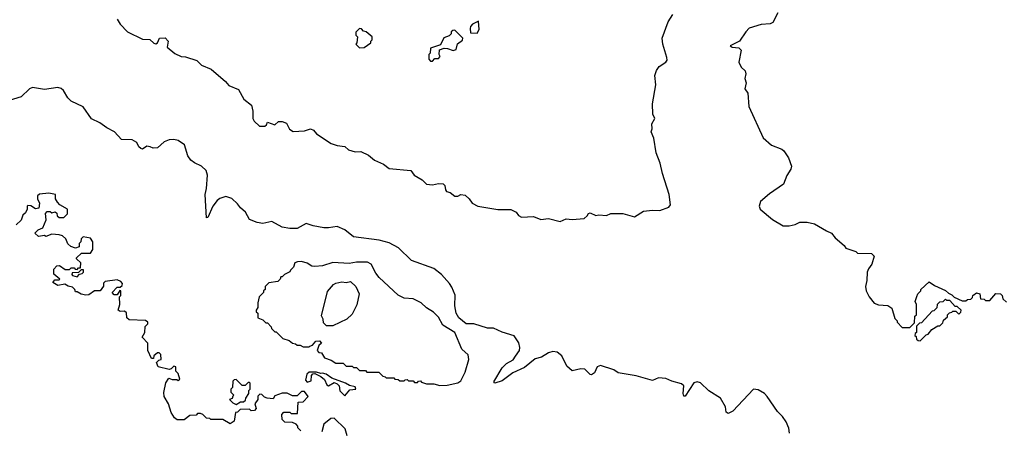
# Model space of a CAD drawing. Extents: x 2386423 to 2568864, y 578392 to 761999.
# Tile 193 of 256: x 2410159 to 2416781, y 693345 to 696100. Entities that reach past the tile are written whole.
import ezdxf

# ---------------------------------------------------------------- set-up
doc = ezdxf.new("R2010")
doc.units = 0

msp = doc.modelspace()

# ---------------------------------------------------------------- linework, layer by layer
at = {"layer": '0CON05XD'}
for points in [[(2410815, 696102.5), (2410835, 696068.8), (2410885, 696018.8), (2410985, 695968), (2411035, 695967.5), (2411061.7, 695941.7), (2411075, 695936.7), (2411086.1, 695943.9), (2411100, 695975), (2411137, 695977), (2411156.7, 695955), (2411150, 695915), (2411201.7, 695871.7), (2411245, 695852.5), (2411275, 695850), (2411350, 695825), (2411383, 695793), (2411446.4, 695766.4), (2411542.5, 695685), (2411566.4, 695656.4), (2411630.5, 695630.5), (2411666.7, 695565), (2411717.5, 695525), (2411726.7, 695485), (2411727.5, 695435), (2411737, 695417), (2411773, 695383), (2411807, 695383), (2411818.3, 695391.7), (2411825, 695410), (2411875, 695392.5), (2411900, 695415), (2411925, 695416.2), (2411952.5, 695405), (2411973.6, 695363.6), (2411998.3, 695348.3), (2412075, 695352.5), (2412115, 695366.7), (2412135, 695357.5), (2412155, 695332.5), (2412255, 695267.5), (2412293.6, 695253.6), (2412345, 695247.5), (2412370, 695225), (2412415, 695210), (2412453, 695213), (2412505, 695188.8), (2412545.9, 695155.9), (2412605, 695128.8), (2412645, 695098.8), (2412790, 695085), (2412812.5, 695055), (2412865, 695022.5), (2412895, 694992.5), (2412935, 694990), (2412975, 694998.8), (2413007.5, 694995), (2413018.8, 694985), (2413022.5, 694955), (2413030, 694945), (2413055, 694937.5), (2413085, 694913.3), (2413106.4, 694913.6), (2413127, 694923), (2413155, 694920), (2413182.5, 694895), (2413202.5, 694865), (2413240, 694845), (2413374.1, 694824.1), (2413462.3, 694822.3), (2413497.5, 694805), (2413515, 694782.5), (2413535, 694772.5), (2413615, 694776.7), (2413665, 694756.7), (2413715, 694762.5), (2413795, 694743.3), (2413835, 694760), (2413875, 694756.7), (2413955, 694762.5), (2413975, 694780), (2413983.6, 694796.4), (2413995, 694800), (2414035, 694782.5), (2414055, 694787.5), (2414105, 694782.5), (2414133.8, 694796.2), (2414215, 694796.2), (2414295, 694773.8), (2414355, 694811.2), (2414415, 694818), (2414465, 694816), (2414525, 694838.8), (2414535.8, 694855), (2414526.5, 694925), (2414482.9, 695065), (2414467.8, 695135), (2414440, 695205), (2414424.1, 695304.1), (2414406.7, 695345), (2414413.8, 695365), (2414410.7, 695399.3), (2414430, 695435), (2414418, 695465), (2414415.7, 695535), (2414437.2, 695662.8), (2414431.4, 695725), (2414442.3, 695757.7), (2414460, 695785), (2414505.6, 695814.4), (2414512.7, 695827.3), (2414512.5, 695845), (2414484.5, 695934.5), (2414480, 695975), (2414520, 696085), (2414551.8, 696135)], [(2415258.8, 696145), (2415225, 696081.2), (2415207.3, 696072.7), (2415145, 696068), (2415065, 696043.8), (2415041.9, 696018.1), (2415001.2, 695955), (2414937.5, 695925), (2414950, 695915), (2414995, 695911.2), (2415011.2, 695895), (2414996.2, 695815), (2415011.2, 695781.2), (2415038.8, 695755), (2415043.8, 695735), (2415036.7, 695705), (2415046.2, 695675), (2415036.7, 695635), (2415056, 695605), (2415064, 695515), (2415160, 695305), (2415215, 695255.8), (2415285, 695230), (2415297.7, 695217.7), (2415330.7, 695170.7), (2415349.2, 695115), (2415345.8, 695095), (2415317.6, 695052.4), (2415296.2, 694993.8), (2415201.7, 694928.3), (2415141.9, 694878.1), (2415133.3, 694845), (2415140, 694825), (2415222.5, 694755), (2415293, 694713), (2415335, 694712.5), (2415375, 694722.5), (2415405, 694737.5), (2415455, 694737.5), (2415505, 694727.5), (2415585, 694680), (2415620, 694665), (2415643.6, 694633.6), (2415705, 694580), (2415715, 694562.5), (2415781.7, 694541.7), (2415795, 694530), (2415887, 694527), (2415905, 694510), (2415890, 694455), (2415867.5, 694425), (2415858.3, 694401.7), (2415857.5, 694345), (2415847.5, 694305), (2415852.5, 694275), (2415872.5, 694235), (2415905, 694192.5), (2415935, 694182.5), (2415997, 694177), (2416025, 694160), (2416045, 694090), (2416060, 694075), (2416060, 694065), (2416095, 694030), (2416145, 694030), (2416178.3, 694061.7), (2416180, 694105), (2416190, 694115), (2416190, 694185), (2416182.5, 694205), (2416193, 694237), (2416200, 694255), (2416220, 694275), (2416220, 694285), (2416275, 694337.5), (2416311.2, 694311.2), (2416385, 694277.5), (2416405, 694260), (2416429.3, 694249.3), (2416443.3, 694233.3), (2416498.3, 694208.3), (2416521.7, 694208.3), (2416533, 694217), (2416555, 694220), (2416568.3, 694231.7), (2416570, 694245), (2416595, 694262.5), (2416617.5, 694255), (2416621.7, 694221.7), (2416645, 694220), (2416655, 694210), (2416685, 694210), (2416725, 694257.5), (2416755, 694256.7), (2416767.5, 694245), (2416771.7, 694221.7), (2416795, 694200)], [(2413235, 696010), (2413250, 696035), (2413245, 696090), (2413205, 696070), (2413190, 696055), (2413188.3, 696041.7), (2413191.7, 696011.7), (2413235, 696010)], [(2412445, 695910), (2412475, 695912.5), (2412520, 695945), (2412520, 695955), (2412530, 695965), (2412530, 695985), (2412488.3, 696018.3), (2412471.7, 696021.7), (2412458.3, 696038.3), (2412445, 696040), (2412420, 696015), (2412420, 695995), (2412430, 695985), (2412427.5, 695945), (2412420, 695935), (2412445, 695910)], [(2412935, 695820), (2412951.7, 695838.3), (2412975, 695840), (2412987, 695853), (2412980, 695865), (2412981.7, 695898.3), (2413015, 695907.5), (2413037, 695907), (2413075, 695892.5), (2413095, 695900), (2413103, 695937), (2413138.3, 695961.7), (2413140, 695975), (2413085, 696030), (2413071.7, 696028.3), (2413061.7, 696018.3), (2413060, 696005), (2413048.3, 695991.7), (2413011.7, 695978.3), (2412988.3, 695931.7), (2412921.7, 695908.3), (2412920, 695875), (2412910, 695865), (2412910, 695835), (2412921.7, 695821.7), (2412935, 695820)], [(2415337.6, 693317.6), (2415332.6, 693352.6), (2415314.5, 693395), (2415290.2, 693430.2), (2415255.6, 693465), (2415187.3, 693565), (2415168.1, 693585), (2415125, 693610.6), (2415094.4, 693615.6), (2414955, 693465.8), (2414925, 693451.4), (2414910.5, 693460.5), (2414905.4, 693495.4), (2414873.1, 693553.1), (2414794.2, 693604.2), (2414738.2, 693658.2), (2414715, 693663.5), (2414692.6, 693657.4), (2414635, 693567.5), (2414625, 693567.5), (2414620.6, 693585), (2414625, 693636.7), (2414611.1, 693651.1), (2414545, 693668.2), (2414505, 693686.9), (2414455, 693690.8), (2414415, 693673.3), (2414305, 693704.2), (2414185, 693723.8), (2414155, 693743.8), (2414066.1, 693773.9), (2414043.3, 693765), (2414026.1, 693723.9), (2414005, 693710), (2413995, 693712.5), (2413960, 693750), (2413932.5, 693752.5), (2413875, 693736.9), (2413839.8, 693769.8), (2413805, 693838.1), (2413775, 693862.5), (2413745, 693867.8), (2413715, 693859.4), (2413669.1, 693830.9), (2413625, 693818.6), (2413555, 693760), (2413475, 693725.5), (2413405, 693670.5), (2413353.9, 693653.9), (2413348.8, 693665), (2413405, 693757.5), (2413432.7, 693787.3), (2413477, 693813), (2413494.3, 693835.7), (2413520, 693875), (2413522, 693895), (2413515.6, 693925.6), (2413484.1, 693974.1), (2413405, 693998), (2413345, 694024.2), (2413305, 694024.3), (2413213.4, 694053.4), (2413162.5, 694055), (2413112.5, 694095), (2413094.5, 694125), (2413086.4, 694175), (2413087.1, 694247.1), (2413065, 694301.2), (2413050.8, 694325), (2412995, 694386), (2412945, 694425.7), (2412795, 694480.6), (2412707.5, 694565), (2412645, 694598.9), (2412577, 694617), (2412405, 694640), (2412346.7, 694686.7), (2412295, 694708.9), (2412235, 694699.1), (2412205, 694700.9), (2412133.2, 694713.2), (2412085, 694728.8), (2412025, 694696.5), (2411975, 694694.4), (2411924.5, 694704.5), (2411855, 694741.4), (2411795, 694729.6), (2411755.4, 694735.4), (2411704.3, 694755), (2411677.7, 694805), (2411644.7, 694834.7), (2411625, 694861.9), (2411585, 694896.9), (2411545, 694910), (2411505, 694898), (2411486.7, 694883.3), (2411458.8, 694845), (2411425, 694770), (2411415, 694767.5), (2411405.8, 694925), (2411416, 694965), (2411421.4, 695055), (2411414.2, 695085), (2411382.9, 695115), (2411335, 695136.8), (2411310.8, 695155), (2411289.7, 695185), (2411267.4, 695257.4), (2411225, 695286.5), (2411195, 695293.5), (2411165, 695292.2), (2411131.9, 695278.1), (2411085, 695237.1), (2411056.8, 695236.8), (2411036.7, 695245), (2411015, 695250), (2410985, 695230), (2410975, 695232.5), (2410960, 695245), (2410946.7, 695275), (2410915, 695292.5), (2410843.3, 695295), (2410796.7, 695346.7), (2410745, 695373.1), (2410697.3, 695407.3), (2410642.3, 695432.3), (2410585, 695513.1), (2410505, 695552.5), (2410482.7, 695575), (2410453.9, 695623.9), (2410437.6, 695637.6), (2410415, 695644.5), (2410325, 695630.9), (2410245, 695644), (2410225, 695633.8), (2410168.3, 695581.7), (2410065, 695550)], [(2412050, 693335), (2412030, 693355), (2412030, 693365), (2412018.3, 693378.3), (2411995, 693390), (2411943, 693393), (2411925, 693410), (2411922.5, 693445), (2411935, 693460), (2411975, 693460), (2411985, 693450), (2412028.3, 693451.7), (2412031.7, 693528.3), (2412065, 693530), (2412100, 693565), (2412075, 693600), (2412055, 693600), (2412025, 693570), (2411995, 693570), (2411957, 693587), (2411925, 693587.5), (2411875, 693570), (2411865, 693550), (2411823, 693553), (2411805, 693560), (2411788.3, 693578.3), (2411775, 693580), (2411761.7, 693568.3), (2411760, 693545), (2411740, 693515), (2411750, 693485), (2411738.3, 693471.7), (2411715, 693470), (2411705, 693480), (2411643, 693477), (2411625, 693460), (2411611.7, 693458.3), (2411601.7, 693398.3), (2411575, 693382.5), (2411525, 693410), (2411445, 693410), (2411437, 693417), (2411415, 693420), (2411390, 693445), (2411375, 693450), (2411355, 693450), (2411345, 693440), (2411303.6, 693436.4), (2411265, 693407.5), (2411218.3, 693408.3), (2411200.7, 693420.7), (2411178.3, 693458.3), (2411160, 693515), (2411130, 693565), (2411128.3, 693591.7), (2411143, 693657), (2411161.7, 693688.3), (2411185, 693680), (2411215, 693680), (2411225, 693672.5), (2411237, 693683), (2411225, 693720), (2411210, 693735), (2411210, 693765), (2411195, 693770), (2411178.3, 693751.7), (2411165, 693747.5), (2411090, 693765), (2411080, 693795), (2411095, 693810), (2411110, 693815), (2411108.3, 693848.3), (2411098.3, 693858.3), (2411085, 693860), (2411061.7, 693838.3), (2411058.3, 693821.7), (2411045, 693820), (2411020, 693875), (2411020, 693925), (2410982.5, 693965), (2411000, 693995), (2411003, 694037), (2411020, 694055), (2411020, 694065), (2411005, 694077.5), (2410895, 694080), (2410880, 694095), (2410877, 694127), (2410865, 694140), (2410835, 694137.5), (2410822.5, 694145), (2410832.5, 694185), (2410830, 694235), (2410840, 694245), (2410840, 694275), (2410831.7, 694278.3), (2410815, 694250), (2410795, 694250), (2410780, 694265), (2410815, 694300), (2410835, 694300), (2410848.3, 694311.7), (2410850, 694325), (2410838.3, 694338.3), (2410815, 694350), (2410735, 694340), (2410721.7, 694328.3), (2410721.7, 694308.3), (2410700, 694275), (2410663, 694277), (2410625, 694250), (2410605, 694247.5), (2410573, 694253), (2410545, 694270), (2410535, 694270), (2410530, 694285), (2410515, 694300), (2410485, 694307.5), (2410461.7, 694321.7), (2410415, 694312.5), (2410381.7, 694331.7), (2410395, 694350), (2410425, 694350), (2410430, 694355), (2410388.3, 694388.3), (2410388.3, 694421.7), (2410410, 694445), (2410427, 694447), (2410465, 694420), (2410495, 694420), (2410505, 694430), (2410525, 694430), (2410531.7, 694421.7), (2410545, 694420), (2410555, 694430), (2410568.3, 694431.7), (2410570, 694465), (2410541.7, 694491.7), (2410541.7, 694498.3), (2410575, 694530), (2410635, 694530), (2410650, 694555), (2410650, 694605), (2410635, 694630), (2410585, 694640), (2410573, 694627), (2410570, 694605), (2410560, 694595), (2410558.3, 694571.7), (2410535, 694562.5), (2410503.6, 694573.6), (2410483, 694593), (2410470, 694625), (2410447, 694647), (2410425, 694652.5), (2410375, 694657.5), (2410335, 694642.5), (2410325, 694647.5), (2410285, 694642.5), (2410260, 694665), (2410283, 694687), (2410315, 694700), (2410336.4, 694753.6), (2410333, 694797), (2410345, 694810), (2410365, 694810), (2410375, 694800), (2410398.3, 694808.3), (2410408.3, 694798.3), (2410411.7, 694781.7), (2410425, 694770), (2410455, 694770), (2410480, 694795), (2410480, 694825), (2410430, 694855), (2410413, 694873), (2410400, 694895), (2410400, 694925), (2410355, 694932.5), (2410293, 694927), (2410280, 694915), (2410280, 694895), (2410292.5, 694865), (2410288.3, 694831.7), (2410265, 694827.5), (2410235, 694847.5), (2410215, 694850), (2410210, 694845), (2410210, 694825), (2410198.3, 694801.7), (2410180, 694785), (2410168.3, 694751.7), (2410135, 694720)], [(2412985, 693640), (2413035, 693642.5), (2413105, 693657.5), (2413125, 693670), (2413155, 693730), (2413178.8, 693815), (2413175.9, 693845.9), (2413133.9, 693883.9), (2413086.7, 693995), (2413006.1, 694046.1), (2412975, 694100), (2412943, 694133), (2412895, 694162.5), (2412860, 694195), (2412805, 694223.3), (2412745, 694226.7), (2412705, 694246.7), (2412577.5, 694365), (2412553.9, 694393.9), (2412522.5, 694455), (2412499.3, 694469.3), (2412425, 694470), (2412375, 694460), (2412265, 694467.5), (2412195, 694443.3), (2412145, 694440), (2412125, 694442.5), (2412091.7, 694461.7), (2412055, 694472.5), (2412028.3, 694471.7), (2412010, 694465), (2412000, 694435), (2411980, 694415), (2411976.7, 694403.3), (2411940, 694385), (2411925, 694370), (2411915, 694370), (2411910, 694355), (2411895, 694340), (2411835, 694330), (2411810, 694305), (2411810, 694285), (2411800, 694275), (2411800, 694265), (2411770, 694235), (2411760, 694195), (2411760, 694165), (2411750, 694145), (2411750, 694135), (2411760, 694125), (2411760, 694095), (2411795, 694080), (2411815, 694060), (2411825, 694060), (2411850, 694035), (2411851.7, 694021.7), (2411875, 694000), (2411885, 694000), (2411930, 693955), (2411971.7, 693941.7), (2411993, 693923), (2412015, 693920), (2412025, 693910), (2412045, 693910), (2412065, 693900), (2412105, 693900), (2412110, 693905), (2412128.3, 693911.7), (2412151.7, 693938.3), (2412175, 693940), (2412190, 693925), (2412171.7, 693908.3), (2412160, 693875), (2412171.7, 693861.7), (2412188.3, 693858.3), (2412210, 693825), (2412255, 693810), (2412285, 693790), (2412335, 693790), (2412355, 693770), (2412395, 693770), (2412405, 693760), (2412425, 693760), (2412445, 693740), (2412485, 693740), (2412495, 693730), (2412575, 693730), (2412601.7, 693701.7), (2412618.3, 693698.3), (2412625, 693690), (2412675, 693690), (2412681.7, 693681.7), (2412705, 693680), (2412715, 693670), (2412745, 693670), (2412751.7, 693678.3), (2412765, 693680), (2412775, 693670), (2412805, 693670), (2412815, 693660), (2412835, 693660), (2412841.7, 693668.3), (2412855, 693670), (2412861.7, 693661.7), (2412895, 693650), (2412945, 693650), (2412985, 693640)], [(2410545, 694370), (2410561.7, 694388.3), (2410578.3, 694391.7), (2410588.3, 694401.7), (2410588.3, 694418.3), (2410571.7, 694418.3), (2410555, 694400), (2410511.7, 694398.3), (2410510, 694385), (2410515, 694380), (2410545, 694370)], [(2412265, 694040), (2412221.7, 694041.7), (2412201.7, 694061.7), (2412200, 694085), (2412188.3, 694108.3), (2412228.3, 694271.7), (2412270.7, 694319.3), (2412285, 694327.5), (2412325, 694337.5), (2412355, 694332.5), (2412385, 694340), (2412420, 694305), (2412442.5, 694255), (2412427, 694183), (2412395, 694120), (2412360, 694085), (2412265, 694040)], [(2416215, 693940), (2416255, 693980), (2416270, 693985), (2416293.6, 694016.4), (2416335, 694040), (2416348.3, 694041.7), (2416368.3, 694061.7), (2416371.7, 694078.3), (2416398.3, 694101.7), (2416400, 694115), (2416411.7, 694128.3), (2416428.3, 694131.7), (2416435, 694140), (2416455, 694140), (2416475, 694120), (2416488.3, 694131.7), (2416490, 694145), (2416465, 694170), (2416451.7, 694171.7), (2416415, 694210), (2416395, 694210), (2416385, 694220), (2416368.3, 694201.7), (2416345, 694200), (2416330, 694185), (2416328.3, 694161.7), (2416308.3, 694141.7), (2416295, 694140), (2416225, 694060), (2416211.7, 694058.3), (2416191.7, 694038.3), (2416190, 693995), (2416181.7, 693988.3), (2416180, 693975), (2416188.3, 693968.3), (2416191.7, 693951.7), (2416201.7, 693941.7), (2416215, 693940)], [(2412345, 693570), (2412380, 693610), (2412420, 693615), (2412415, 693630), (2412378.3, 693638.3), (2412350, 693655), (2412258.3, 693688.3), (2412220, 693715), (2412195, 693722.5), (2412185, 693720), (2412155, 693730), (2412105, 693730), (2412090, 693715), (2412082.5, 693675), (2412091.7, 693661.7), (2412120, 693670), (2412122.5, 693707.5), (2412131.7, 693718.3), (2412145, 693720), (2412185, 693700), (2412209.3, 693679.3), (2412223.9, 693643.9), (2412235, 693637.5), (2412275, 693660), (2412295, 693650), (2412307, 693637), (2412313, 693603), (2412345, 693570)], [(2411615, 693512.5), (2411645, 693530), (2411665, 693530), (2411678.3, 693541.7), (2411680, 693555), (2411700, 693585), (2411700, 693605), (2411710, 693615), (2411710, 693655), (2411705, 693660), (2411695, 693660), (2411675, 693640), (2411655, 693640), (2411615, 693680), (2411601.7, 693678.3), (2411591.7, 693668.3), (2411590, 693625), (2411580, 693615), (2411580, 693595), (2411600, 693575), (2411591.7, 693568.3), (2411588.3, 693551.7), (2411570, 693545), (2411591.7, 693521.7), (2411615, 693512.5)], [(2412361.7, 693301.7), (2412348.3, 693348.3), (2412275, 693420), (2412251.7, 693418.3), (2412205, 693380), (2412191.7, 693328.3)]]:
    msp.add_lwpolyline(points, dxfattribs=at)

doc.saveas('drawing.dxf')
